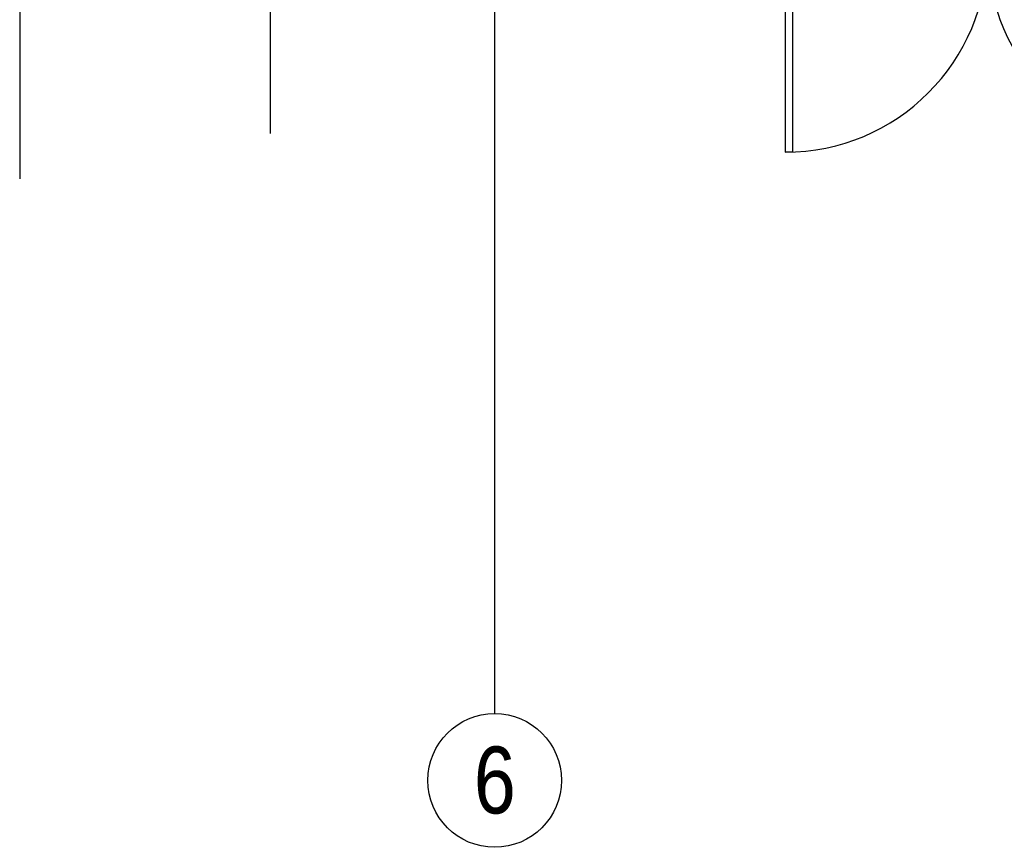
# Model space of a CAD drawing. Header units: millimetres. Extents: x 226749 to 325316, y -44191 to 40236.
# Tile 10 of 164: x 261436 to 267328, y -44191 to -39239. Entities that reach past the tile are written whole.
import ezdxf

# ---------------------------------------------------------------- set-up
doc = ezdxf.new("R2010")
doc.units = ezdxf.units.MM
doc.header["$LTSCALE"] = 100
doc.linetypes.add('DASHDOT', pattern=[25.4, 12.7, -6.35, 0, -6.35])
doc.layers.add('KG_BuildingAxis', color=4, linetype='DASHDOT')
doc.styles.add('wymiar', font='arial.ttf', dxfattribs={"width": 0.8})

msp = doc.modelspace()

# ---------------------------------------------------------------- linework, layer by layer
at = {"ltscale": 6}
msp.add_line((264278.43, 39436.07), (264278.43, -43390.58), dxfattribs=at)
at = {"ltscale": 50}
msp.add_line((262936.06, -39920), (262936.06, -4627.17), dxfattribs=at)
at = {"ltscale": 4}
msp.add_line((261436.06, -36990), (261436.06, -40190), dxfattribs=at)
at = {"ltscale": 0.03}
for p, q in [((266016.43, -38820), (266016.43, -40032)), ((266016.43, -38820), (266016.43, -40032)), ((266061.43, -38820), (266061.43, -40032)), ((266061.43, -38820), (266061.43, -40032)), ((266061.43, -40032), (266016.43, -40032)), ((266061.43, -40032), (266016.43, -40032))]:
    msp.add_line(p, q, dxfattribs=at)
msp.add_circle((264278.43, -43790.58), 400)
msp.add_circle((264278.43, -43790.58), 400)
for centre, start, end in [((266016.43, -38820), 270, 0), ((266016.43, -38820), 270, 0), ((268440.43, -38820), 180, 270), ((268440.43, -38820), 180, 270)]:
    msp.add_arc(centre, 1212, start, end, dxfattribs=at)
at = {"layer": 'KG_BuildingAxis', "ltscale": 6}
msp.add_line((264278.43, 39436.07), (264278.43, -43390.58), dxfattribs=at)

# ---------------------------------------------------------------- texts
at = {"style": 'wymiar', "width": 0.8}
msp.add_text('6', height=400, dxfattribs=at).set_placement((264155.98, -43987.99))
at = {"insert": (264278.43, -43790.58), "char_height": 400, "width": 21.6376, "attachment_point": 5, "style": 'wymiar'}
msp.add_mtext('6', dxfattribs=at)

doc.saveas('drawing.dxf')
